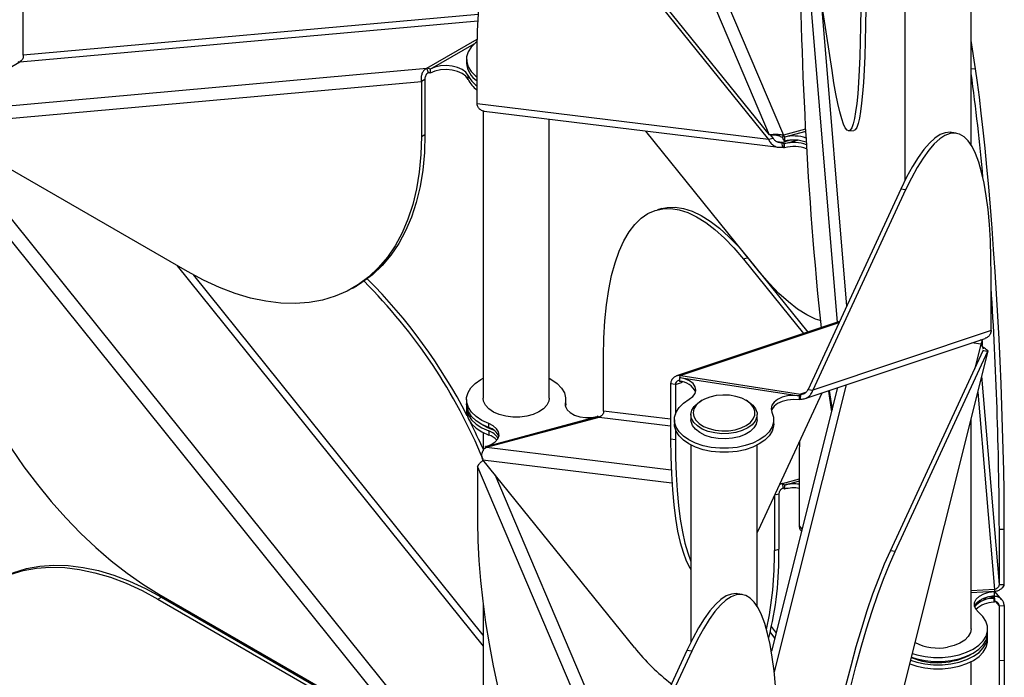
# Model space of a CAD drawing. Header units: millimetres. Extents: x 5 to 415, y 2 to 292.
# Tile 73 of 82: x 296 to 308, y 212 to 220. Entities that reach past the tile are written whole.
import ezdxf

# ---------------------------------------------------------------- set-up
doc = ezdxf.new("R2010")
doc.units = ezdxf.units.MM

msp = doc.modelspace()

# ---------------------------------------------------------------- linework, layer by layer
at = {"color": 7, "linetype": 'Continuous', "lineweight": 25}
for p, q in [((301.6836, 226.5837), (305.2081, 218.2904)), ((301.8918, 226.4922), (305.3802, 218.2837)), ((305.9679, 219.0657), (305.5892, 221.5606)), ((305.5761, 221.4807), (306.0314, 216.0223)), ((303.3744, 220.5601), (305.2081, 218.2904)), ((303.3676, 220.5015), (305.2013, 218.2318)), ((306.8491, 220.115), (306.8491, 217.7345)), ((307.6491, 218.166), (307.6491, 220.115)), ((305.8327, 219.9561), (306.1445, 216.2189)), ((296.191, 219.2523), (296.191, 219.917)), ((301.6919, 219.7442), (296.191, 219.2523)), ((296.1486, 219.1713), (301.6866, 219.6664)), ((301.0688, 219.0937), (301.6779, 219.4454)), ((301.1113, 219.0824), (301.6419, 219.3887)), ((307.7013, 219.0863), (307.6491, 219.4299)), ((301.6768, 218.6633), (301.6768, 219.328)), ((295.088, 218.5589), (296.1486, 219.1713)), ((301.5492, 219.2037), (301.5492, 219.1547)), ((295.088, 218.5589), (301.0688, 219.0937)), ((301.09, 219.039), (301.0688, 219.0937)), ((301.1113, 219.0824), (301.1113, 219.0334)), ((301.5685, 218.9592), (301.5685, 219.0082)), ((307.7013, 219.0863), (307.6491, 219.0837)), ((295.1092, 218.4063), (301.0052, 218.9335)), ((301.0476, 218.958), (301.0052, 218.9335)), ((301.0052, 218.9335), (301.0052, 218.2688)), ((301.0476, 218.958), (301.0476, 218.2933)), ((305.2013, 218.2318), (301.6768, 218.6633)), ((301.7492, 218.5788), (301.7492, 215.1067)), ((301.7612, 218.5747), (305.3248, 218.1384)), ((298.1768, 216.6354), (295.1092, 218.4063)), ((302.5492, 215.1067), (302.5492, 218.4782)), ((295.0031, 218.3014), (300.8991, 210.9668)), ((295.1554, 218.3796), (301.09, 210.997)), ((301.0052, 218.2688), (301.0476, 218.2933)), ((305.0965, 216.6261), (303.7155, 218.3354)), ((305.22, 218.2906), (305.2557, 218.2464)), ((305.3676, 218.2569), (305.3802, 218.2837)), ((305.648, 218.3558), (305.3802, 218.2837)), ((305.6494, 218.3305), (305.3929, 218.2614)), ((306.17, 218.337), (306.2298, 218.34)), ((307.4685, 218.3095), (307.4105, 218.3184)), ((305.2557, 218.2464), (305.2013, 218.2318)), ((305.3608, 218.1983), (305.3091, 218.2046)), ((305.3608, 218.1983), (305.4542, 218.2235)), ((305.3734, 218.1402), (305.3608, 218.1983)), ((305.3952, 218.1825), (305.3861, 218.18)), ((305.3861, 218.18), (305.3861, 218.131)), ((305.3929, 218.2614), (305.3929, 218.2124)), ((305.3952, 218.1825), (305.5497, 218.2241)), ((305.3952, 218.1335), (305.3952, 218.1825)), ((305.3952, 218.1335), (305.3861, 218.131)), ((306.7996, 217.6315), (305.6777, 215.2123)), ((306.8576, 217.6226), (305.7357, 215.2034)), ((306.8576, 217.6226), (306.7996, 217.6315)), ((303.9113, 217.3985), (303.857, 217.3839)), ((304.9513, 216.8022), (304.8969, 216.7876)), ((304.8969, 216.7876), (305.6247, 215.8867)), ((304.9513, 216.8022), (305.6769, 215.9041)), ((298.0529, 216.7069), (301.7492, 212.1088)), ((301.7492, 212.2426), (298.2519, 216.5932)), ((307.892, 215.9223), (307.892, 216.587)), ((300.1766, 216.4374), (300.219, 216.4619)), ((306.0574, 216.031), (304.0886, 215.3746)), ((306.05, 216.0152), (304.1398, 215.3783)), ((305.7264, 215.9206), (305.7218, 215.9204)), ((307.892, 215.9223), (305.7357, 215.2034)), ((305.6413, 215.102), (307.8195, 215.8282)), ((307.7741, 215.8054), (307.7585, 215.8078)), ((307.7741, 215.8054), (307.7594, 215.8081)), ((307.7741, 215.8054), (307.7838, 215.8039)), ((307.7838, 215.8039), (307.7838, 215.7549)), ((305.6962, 207.0759), (307.8571, 215.6749)), ((307.8532, 215.6725), (305.6969, 207.0918)), ((306.6733, 213.2623), (307.7952, 215.6815)), ((306.7313, 213.2533), (307.8532, 215.6725)), ((307.7683, 215.7573), (307.6581, 215.7744)), ((307.7683, 215.7573), (307.6948, 215.465)), ((307.7952, 215.6815), (307.7971, 215.6899)), ((307.7952, 215.6815), (307.8532, 215.6725)), ((307.8532, 215.6725), (307.855, 215.6754)), ((303.2062, 214.9494), (303.2062, 215.6142)), ((304.1242, 215.3579), (305.5732, 215.134)), ((304.1242, 215.3579), (304.1242, 215.309)), ((304.1398, 215.3783), (305.5887, 215.1543)), ((307.9907, 212.8521), (307.7806, 215.3706)), ((304.074, 215.2715), (304.0161, 215.2805)), ((304.0161, 215.2805), (304.0161, 214.6157)), ((304.074, 215.2715), (304.1622, 215.3009)), ((304.074, 215.2715), (304.074, 214.9115)), ((306.0361, 215.2336), (305.2351, 212.0459)), ((306.1401, 215.2683), (305.2686, 211.8)), ((305.6777, 215.2123), (305.7357, 215.2034)), ((305.9239, 215.1917), (305.934, 215.1922)), ((305.9239, 215.1917), (305.9622, 214.9394)), ((305.9329, 215.1992), (305.9685, 214.9646)), ((301.5492, 215.0883), (301.5492, 215.0393)), ((302.7492, 215.0393), (302.7492, 215.0883)), ((304.3979, 215.0804), (304.3802, 215.0702)), ((304.946, 215.0702), (304.9283, 215.0804)), ((305.1084, 213.5712), (305.8507, 215.1718)), ((305.5732, 215.085), (305.5732, 215.134)), ((305.5887, 215.1543), (305.581, 215.0952)), ((305.6479, 215.1741), (305.5887, 215.1543)), ((307.732, 215.1772), (307.9309, 212.7925)), ((301.5492, 214.9985), (301.5492, 214.9495)), ((302.7452, 215.0116), (302.7452, 215.0483)), ((302.7492, 215.0393), (302.7464, 215.0062)), ((302.7492, 214.9985), (302.7481, 215.0189)), ((302.7492, 214.9974), (302.7492, 214.9985)), ((304.0161, 214.8503), (303.2062, 214.9494)), ((301.7888, 214.5238), (303.13, 214.8849)), ((301.7924, 214.5122), (303.1518, 214.8782)), ((303.1391, 214.8874), (303.13, 214.8849)), ((303.1518, 214.8782), (304.0161, 214.7724)), ((304.0631, 214.8457), (304.0631, 214.7967)), ((304.2631, 214.9069), (304.2631, 214.8457)), ((305.0631, 214.8457), (305.0631, 214.9069)), ((305.2631, 214.7967), (305.2631, 214.8457)), ((307.6491, 212.318), (307.6491, 214.8473)), ((301.8193, 214.75), (301.8193, 214.799)), ((304.074, 214.7308), (304.074, 214.6068)), ((301.7492, 214.6913), (301.7492, 214.4679)), ((301.8193, 214.7092), (301.8193, 214.6602)), ((304.0161, 214.6157), (304.074, 214.6068)), ((301.7888, 214.5238), (301.7797, 214.5213)), ((301.7797, 214.503), (301.7797, 214.5213)), ((301.7924, 214.5122), (304.0236, 214.239)), ((304.2631, 214.5385), (304.2631, 212.158)), ((305.0631, 212.5895), (305.0631, 214.5385)), ((305.5769, 214.5813), (305.5769, 214.5813)), ((303.5807, 212.0923), (301.747, 214.362)), ((301.747, 214.362), (304.0318, 214.0823)), ((301.6836, 214.2744), (301.6836, 213.6097)), ((301.6836, 214.2744), (303.3274, 210.4065)), ((301.8918, 214.1828), (303.4739, 210.46)), ((305.3676, 214.0745), (305.5747, 214.1302)), ((305.5747, 213.5611), (305.5747, 214.2259)), ((305.3676, 214.0745), (305.3354, 214.0607)), ((305.3432, 214.0775), (305.3676, 214.0745)), ((305.3802, 214.0164), (305.3676, 214.0745)), ((305.3929, 214.0562), (305.5747, 214.1052)), ((305.3929, 214.0562), (305.3929, 214.0072)), ((305.2715, 213.9228), (305.2715, 213.2658)), ((305.3259, 213.9451), (305.2756, 213.9316)), ((305.3259, 213.9451), (305.3259, 213.2804)), ((305.0631, 213.4766), (305.1084, 213.5712)), ((305.6064, 213.5235), (305.5747, 213.5611)), ((308.0505, 213.5198), (307.9907, 213.5168)), ((308.0505, 212.8551), (308.0505, 213.5198)), ((307.9907, 212.8521), (307.9907, 213.5168)), ((305.2715, 213.2658), (305.3259, 213.2804)), ((306.7313, 213.2533), (306.6733, 213.2623)), ((307.9907, 212.8521), (308.0505, 212.8551)), ((297.8202, 212.6772), (297.8626, 212.7017)), ((297.8315, 212.7377), (300.8991, 210.9668)), ((297.8626, 212.7017), (300.9302, 210.9308)), ((304.8825, 212.733), (304.8245, 212.7419)), ((307.9309, 212.7925), (307.6491, 212.7782)), ((307.9336, 212.7686), (307.6491, 212.7542)), ((307.7794, 212.6804), (307.9221, 212.6876)), ((307.8448, 212.7053), (307.9269, 212.7095)), ((307.9269, 212.7095), (307.9193, 212.7186)), ((307.9322, 212.6881), (307.9221, 212.6876)), ((307.9221, 212.6876), (307.9221, 212.6386)), ((307.9322, 212.6881), (307.9322, 212.6391)), ((307.9336, 212.7196), (307.9336, 212.7686)), ((308.0224, 212.6692), (307.9375, 212.77)), ((297.8202, 212.6772), (300.8878, 210.9063)), ((301.7492, 212.6278), (301.7492, 211.0097)), ((307.9322, 212.6391), (307.9221, 212.6386)), ((307.9458, 212.6479), (307.9893, 212.5963)), ((307.9893, 212.5963), (308.0491, 212.5993)), ((307.9893, 212.5963), (307.9893, 211.9315)), ((308.0491, 212.5993), (308.0491, 211.9345)), ((305.2752, 212.2055), (305.2217, 212.2806)), ((307.8491, 212.269), (307.8491, 212.318)), ((307.8491, 212.1792), (307.8491, 212.2282)), ((304.2136, 212.055), (303.0917, 209.6358)), ((304.2715, 212.0461), (303.1497, 209.6268)), ((304.2715, 212.0461), (304.2136, 212.055)), ((307.6491, 208.2211), (307.6491, 211.9211)), ((308.0491, 211.9345), (307.9893, 211.9315))]:
    msp.add_line(p, q, dxfattribs=at)
at = {"color": 7, "linetype": 'Continuous', "lineweight": 25, "flags": 128}
for points in [[(301.6768, 219.328), (301.6808, 219.5461), (301.6926, 219.7533), (301.7122, 219.9488), (301.7395, 220.1316), (301.7744, 220.301), (301.8168, 220.456), (301.8664, 220.5961), (301.923, 220.7204), (301.9863, 220.8285), (302.056, 220.9199), (302.1319, 220.9941), (302.2135, 221.0507), (302.3006, 221.0896), (302.3925, 221.1105), (302.4891, 221.1133), (302.5897, 221.0981), (302.694, 221.0648), (302.8014, 221.0137), (302.9114, 220.945), (303.0236, 220.8589), (303.1373, 220.756), (303.2522, 220.6367), (303.3676, 220.5015)], [(306.3171, 220.0316), (306.3163, 219.814), (306.3139, 219.6082), (306.3098, 219.4151), (306.3042, 219.2357), (306.297, 219.0706), (306.2882, 218.9208), (306.278, 218.7868), (306.2663, 218.6694), (306.2532, 218.5691), (306.2388, 218.4863), (306.2231, 218.4214), (306.2063, 218.3748), (306.1883, 218.3466), (306.1693, 218.337), (306.1494, 218.346), (306.1286, 218.3736), (306.107, 218.4197), (306.0849, 218.484), (306.0621, 218.5662), (306.039, 218.666), (306.0155, 218.7829), (305.9917, 218.9164), (305.9679, 219.0657)], [(306.3769, 220.0346), (306.3761, 219.817), (306.3736, 219.6113), (306.3696, 219.4182), (306.364, 219.2387), (306.3567, 219.0736), (306.348, 218.9238), (306.3377, 218.7898), (306.3261, 218.6724), (306.313, 218.5721), (306.2986, 218.4893), (306.2829, 218.4244), (306.266, 218.3778), (306.2481, 218.3496), (306.2298, 218.34)], [(301.6775, 219.4178), (301.657, 219.4019), (301.6048, 219.3493), (301.5692, 219.2924), (301.5513, 219.2327), (301.5517, 219.1721), (301.5704, 219.1125), (301.6068, 219.0557), (301.6598, 219.0034), (301.6768, 218.9902)], [(301.5685, 219.0082), (301.5417, 219.0465), (301.4987, 219.0794), (301.4425, 219.1048), (301.3768, 219.1211), (301.306, 219.127), (301.2351, 219.1221), (301.1686, 219.1069), (301.1113, 219.0824)], [(301.5685, 218.9592), (301.5417, 218.9975), (301.4987, 219.0304), (301.4425, 219.0559), (301.3768, 219.0721), (301.306, 219.078), (301.2351, 219.0732), (301.1686, 219.0579), (301.1113, 219.0334)], [(308.0505, 213.5198), (308.0497, 213.7481), (308.0472, 213.986), (308.0432, 214.2324), (308.0375, 214.4863), (308.0303, 214.7464), (308.0216, 215.0115), (308.0113, 215.2804), (307.9996, 215.5517), (307.9866, 215.8244), (307.9722, 216.097), (307.9565, 216.3683), (307.9396, 216.6371), (307.9217, 216.902), (307.9027, 217.1619), (307.8827, 217.4156), (307.8619, 217.6618), (307.8404, 217.8994), (307.8182, 218.1274), (307.7955, 218.3446), (307.7723, 218.55), (307.7488, 218.7427), (307.7251, 218.9217), (307.7013, 219.0863)], [(301.0476, 218.2933), (301.041, 218.0742), (301.0213, 217.8637), (300.9885, 217.6629), (300.9427, 217.4726), (300.8843, 217.2938), (300.8135, 217.1272), (300.7305, 216.9737), (300.6359, 216.8339), (300.5299, 216.7086), (300.4132, 216.5982), (300.2863, 216.5034), (300.219, 216.4619)], [(307.4105, 218.3184), (307.3961, 218.3201), (307.3371, 218.315), (307.2755, 218.2916), (307.2117, 218.2498), (307.146, 218.1899), (307.0787, 218.1122), (307.01, 218.017), (306.9404, 217.9048), (306.8702, 217.7761), (306.7996, 217.6315)], [(307.892, 216.587), (307.8895, 216.8047), (307.8823, 217.011), (307.8703, 217.2049), (307.8536, 217.3855), (307.8322, 217.552), (307.8063, 217.7036), (307.776, 217.8396), (307.7414, 217.9593), (307.7026, 218.0623), (307.66, 218.1479), (307.6135, 218.2159), (307.5636, 218.2659), (307.5104, 218.2977), (307.4541, 218.3111), (307.395, 218.3061), (307.3334, 218.2826), (307.2697, 218.2408), (307.204, 218.181), (307.1366, 218.1033), (307.068, 218.0081), (306.9984, 217.8959), (306.9281, 217.7672), (306.8576, 217.6226)], [(301.0052, 218.2688), (300.9986, 218.0497), (300.9788, 217.8392), (300.946, 217.6384), (300.9003, 217.4481), (300.8419, 217.2693), (300.771, 217.1027), (300.6881, 216.9492), (300.5934, 216.8094), (300.4875, 216.6841), (300.3708, 216.5737), (300.2439, 216.4789), (300.1073, 216.4001), (299.9617, 216.3375), (299.8079, 216.2916), (299.6464, 216.2625), (299.478, 216.2504), (299.3036, 216.2553), (299.1239, 216.2772), (298.9399, 216.316), (298.7522, 216.3715), (298.5619, 216.4435), (298.3698, 216.5316), (298.1768, 216.6354)], [(295.0031, 217.6367), (295.0097, 217.41), (295.0294, 217.1767), (295.0623, 216.938), (295.108, 216.6949), (295.1664, 216.4486), (295.2373, 216.2003), (295.3202, 215.951), (295.4149, 215.7019), (295.5208, 215.4543), (295.6375, 215.2092), (295.7644, 214.9679), (295.901, 214.7313), (296.0465, 214.5007), (296.2004, 214.2771), (296.3619, 214.0616), (296.5303, 213.8551), (296.7047, 213.6586), (296.8843, 213.4731), (297.0684, 213.2993), (297.2561, 213.1382), (297.4464, 212.9905), (297.6385, 212.8567), (297.8315, 212.7377)], [(303.2062, 215.6142), (303.2101, 215.8322), (303.2219, 216.0394), (303.2415, 216.2349), (303.2689, 216.4178), (303.3038, 216.5871), (303.3461, 216.7422), (303.3957, 216.8822), (303.4523, 217.0066), (303.5156, 217.1147), (303.5854, 217.206), (303.6613, 217.2802), (303.7429, 217.3369), (303.8299, 217.3757), (303.9219, 217.3966), (304.0184, 217.3995), (304.1191, 217.3842), (304.2233, 217.351), (304.3307, 217.2998), (304.4408, 217.2311), (304.5529, 217.1451), (304.6667, 217.0421), (304.7815, 216.9228), (304.8969, 216.7876)], [(303.9113, 217.3985), (303.9763, 217.4113), (304.0728, 217.4141), (304.1734, 217.3989), (304.2777, 217.3656), (304.3851, 217.3145), (304.4951, 217.2457), (304.6073, 217.1597), (304.7211, 217.0568), (304.8359, 216.9374), (304.9513, 216.8022)], [(305.8255, 216.043), (305.7701, 216.0628), (305.6627, 216.1139), (305.5526, 216.1826), (305.4405, 216.2686), (305.3267, 216.3716), (305.2119, 216.4909), (305.0965, 216.6261)], [(305.7072, 215.9142), (305.7225, 215.9204), (305.7253, 215.9203)], [(301.8193, 214.799), (301.7362, 214.8371), (301.666, 214.8829), (301.611, 214.9352), (301.5727, 214.9923), (301.5524, 215.0524), (301.5508, 215.1136), (301.5678, 215.174), (301.603, 215.2317), (301.6552, 215.2849), (301.7229, 215.3321), (301.7492, 215.3465)], [(302.5492, 215.3465), (302.5804, 215.3292), (302.6471, 215.2816), (302.6983, 215.228), (302.7323, 215.17), (302.7481, 215.1095), (302.7452, 215.0483)], [(304.2418, 215.0923), (304.2857, 215.1248), (304.3136, 215.1628), (304.3236, 215.2036), (304.3151, 215.2446), (304.2886, 215.2829), (304.2459, 215.316), (304.1898, 215.3416), (304.1242, 215.3579)], [(302.1079, 214.877), (302.0234, 214.8875), (301.9447, 214.9082), (301.8756, 214.9383), (301.8192, 214.9762), (301.7783, 215.0202), (301.7548, 215.0682), (301.7492, 215.1067)], [(302.5492, 215.1067), (302.5442, 215.0705), (302.5215, 215.0223), (302.4814, 214.9781), (302.4257, 214.9399), (302.3571, 214.9094), (302.2788, 214.8882), (302.1944, 214.8773), (302.1079, 214.877)], [(305.2415, 214.9378), (305.2604, 214.8782), (305.2611, 214.8176), (305.2435, 214.7579), (305.2081, 214.7009), (305.1561, 214.6482), (305.089, 214.6017), (305.0088, 214.5626), (304.9181, 214.5321), (304.8195, 214.5113), (304.7162, 214.5007), (304.6113, 214.5006), (304.5079, 214.5111), (304.4093, 214.5318), (304.3185, 214.5621), (304.2382, 214.6011), (304.1709, 214.6476), (304.1186, 214.7002), (304.083, 214.7571), (304.0652, 214.8168), (304.0656, 214.8774), (304.0843, 214.937), (304.1208, 214.9938), (304.1738, 215.0461), (304.2418, 215.0923)], [(304.946, 215.0702), (304.9576, 215.0632), (305.0089, 215.023), (305.044, 214.9773), (305.0614, 214.9284), (305.06, 214.8785), (305.0402, 214.8299), (305.0027, 214.7849), (304.9493, 214.7456), (304.8825, 214.7139), (304.8055, 214.6911), (304.7218, 214.6785), (304.6354, 214.6766), (304.5503, 214.6854), (304.4704, 214.7046), (304.3996, 214.7332), (304.341, 214.77), (304.2976, 214.8131), (304.2712, 214.8607), (304.2631, 214.9104), (304.2738, 214.96), (304.3026, 215.007), (304.3484, 215.0494), (304.3802, 215.0702)], [(304.8071, 215.1272), (304.7293, 215.1404), (304.6485, 215.1436), (304.5682, 215.1368), (304.4925, 215.1201), (304.4247, 215.0944), (304.368, 215.0609), (304.3252, 215.0212), (304.2981, 214.9771), (304.2881, 214.9306), (304.2957, 214.884), (304.3204, 214.8394), (304.3612, 214.7989), (304.416, 214.7645), (304.4824, 214.7376), (304.5573, 214.7196), (304.6371, 214.7114), (304.7182, 214.7132), (304.7966, 214.725), (304.8688, 214.7463), (304.9314, 214.7761), (304.9815, 214.8129), (305.0166, 214.8551), (305.0352, 214.9007), (305.0365, 214.9475), (305.0202, 214.9933), (304.9873, 215.0361), (304.9392, 215.0738), (304.8782, 215.1047), (304.8071, 215.1272)], [(305.5732, 215.134), (305.5022, 215.1387), (305.4315, 215.1327), (305.3659, 215.1164), (305.3098, 215.0909), (305.2669, 215.0579), (305.2403, 215.0196), (305.2316, 214.9786), (305.2415, 214.9378)], [(305.5732, 215.085), (305.5022, 215.0897), (305.4315, 215.0837), (305.3659, 215.0674), (305.3098, 215.0419), (305.2669, 215.0089), (305.2403, 214.9706), (305.2349, 214.9555)], [(301.8193, 214.75), (301.7362, 214.7881), (301.666, 214.8339), (301.611, 214.8862), (301.5727, 214.9433), (301.5524, 215.0034), (301.5492, 215.0393)], [(301.5492, 214.9495), (301.5524, 214.9135), (301.5727, 214.8535), (301.611, 214.7964), (301.666, 214.7441), (301.7362, 214.6982), (301.8193, 214.6602)], [(301.5502, 215.0189), (301.5524, 214.9625), (301.5727, 214.9024), (301.611, 214.8454), (301.666, 214.7931), (301.7362, 214.7472), (301.8193, 214.7092)], [(302.7452, 215.0483), (302.7463, 215.0067), (302.7662, 214.9666), (302.8034, 214.931), (302.8554, 214.9021), (302.9186, 214.882), (302.9887, 214.8722), (303.0608, 214.8731), (303.13, 214.8849)], [(304.5094, 214.6325), (304.4336, 214.6565), (304.3686, 214.6894), (304.3173, 214.7296), (304.2821, 214.7753), (304.2648, 214.8242), (304.2631, 214.8457)], [(305.0631, 214.8457), (305.063, 214.8422), (305.0524, 214.7926), (305.0235, 214.7456), (304.9778, 214.7032), (304.9174, 214.6674), (304.8451, 214.64), (304.7643, 214.6223), (304.6787, 214.6149), (304.5924, 214.6184), (304.5094, 214.6325)], [(301.7429, 214.7844), (301.805, 214.7508), (301.8709, 214.7246)], [(301.7888, 214.5238), (301.8489, 214.5468), (301.8966, 214.5781), (301.9285, 214.6155), (301.9425, 214.6563), (301.9376, 214.6979), (301.9142, 214.7372), (301.8738, 214.7718), (301.8193, 214.799)], [(305.2631, 214.7967), (305.2611, 214.7686), (305.2435, 214.7089), (305.2081, 214.6519), (305.1561, 214.5993), (305.089, 214.5527), (305.0088, 214.5136), (304.9181, 214.4831), (304.8195, 214.4623), (304.7162, 214.4517), (304.6113, 214.4516), (304.5079, 214.4621), (304.4093, 214.4828), (304.3185, 214.5131), (304.2382, 214.5521), (304.1709, 214.5986), (304.1186, 214.6512), (304.083, 214.7082), (304.0652, 214.7679), (304.0631, 214.7967)], [(304.0161, 214.6157), (304.0185, 214.398), (304.0257, 214.1918), (304.0377, 213.9979), (304.0544, 213.8173), (304.0758, 213.6508), (304.1017, 213.4992), (304.1321, 213.3632), (304.1667, 213.2434), (304.2054, 213.1405), (304.2481, 213.0548), (304.2631, 213.0302)], [(304.074, 214.6068), (304.0764, 214.3891), (304.0837, 214.1828), (304.0957, 213.9889), (304.1124, 213.8083), (304.1338, 213.6418), (304.1597, 213.4902), (304.19, 213.3542), (304.2246, 213.2345), (304.2631, 213.1321)], [(305.5747, 214.2259), (305.5755, 214.4434), (305.5769, 214.5813)], [(301.6836, 213.6097), (301.6876, 213.3819), (301.6994, 213.1454), (301.719, 212.9014), (301.7463, 212.6509), (301.7812, 212.3951), (301.8236, 212.1352), (301.8732, 211.8724), (301.9298, 211.6079), (301.9931, 211.3431), (302.0628, 211.079), (302.1387, 210.817), (302.2203, 210.5583), (302.3074, 210.304), (302.3852, 210.0923)], [(305.6389, 207.7655), (305.6413, 207.9936), (305.6486, 208.231), (305.6606, 208.4767), (305.6773, 208.7294), (305.6987, 208.9881), (305.7246, 209.2514), (305.7549, 209.5182), (305.7895, 209.7873), (305.8283, 210.0573), (305.8709, 210.327), (305.9174, 210.5952), (305.9673, 210.8606), (306.0205, 211.122), (306.0768, 211.3781), (306.1359, 211.6278), (306.1974, 211.8698), (306.2612, 212.1032), (306.3269, 212.3267), (306.3943, 212.5393), (306.4629, 212.7401), (306.5325, 212.9281), (306.6027, 213.1024), (306.6733, 213.2623)], [(305.6969, 207.7565), (305.6993, 207.9846), (305.7065, 208.222), (305.7185, 208.4677), (305.7353, 208.7204), (305.7566, 208.9791), (305.7825, 209.2424), (305.8129, 209.5093), (305.8475, 209.7783), (305.8862, 210.0483), (305.9289, 210.3181), (305.9753, 210.5863), (306.0253, 210.8517), (306.0785, 211.113), (306.1348, 211.3691), (306.1938, 211.6188), (306.2554, 211.8609), (306.3192, 212.0942), (306.3849, 212.3177), (306.4522, 212.5304), (306.5208, 212.7312), (306.5904, 212.9191), (306.6607, 213.0935), (306.7313, 213.2533)], [(294.9917, 211.0439), (294.9983, 211.263), (295.0181, 211.4734), (295.0509, 211.6742), (295.0966, 211.8645), (295.155, 212.0434), (295.2259, 212.2099), (295.3088, 212.3635), (295.4035, 212.5032), (295.5094, 212.6286), (295.6261, 212.7389), (295.753, 212.8337), (295.8896, 212.9126), (296.0352, 212.9751), (296.1891, 213.021), (296.3506, 213.0501), (296.5189, 213.0622), (296.6933, 213.0573), (296.873, 213.0354), (297.0571, 212.9966), (297.2447, 212.9411), (297.435, 212.8691), (297.6271, 212.781), (297.8202, 212.6772)], [(295.8628, 212.8997), (295.932, 212.9371), (296.0776, 212.9996), (296.2315, 213.0455), (296.393, 213.0746), (296.5613, 213.0867), (296.7357, 213.0818), (296.9154, 213.0599), (297.0995, 213.0211), (297.2871, 212.9656), (297.4775, 212.8936), (297.6696, 212.8055), (297.8626, 212.7017)], [(304.8245, 212.7419), (304.8101, 212.7436), (304.751, 212.7385), (304.6895, 212.7151), (304.6257, 212.6733), (304.56, 212.6134), (304.4927, 212.5357), (304.424, 212.4405), (304.3544, 212.3283), (304.2842, 212.1996), (304.2136, 212.055)], [(305.3059, 211.0105), (305.3035, 211.2282), (305.2963, 211.4345), (305.2843, 211.6284), (305.2676, 211.809), (305.2462, 211.9755), (305.2203, 212.1271), (305.19, 212.2631), (305.1554, 212.3828), (305.1166, 212.4858), (305.0739, 212.5714), (305.0275, 212.6394), (304.9776, 212.6894), (304.9243, 212.7212), (304.8681, 212.7346), (304.809, 212.7296), (304.7474, 212.7061), (304.6837, 212.6643), (304.6179, 212.6045), (304.5506, 212.5268), (304.482, 212.4316), (304.4124, 212.3194), (304.3421, 212.1907), (304.2715, 212.0461)], [(307.7381, 212.5187), (307.7046, 212.5552), (307.6885, 212.5954), (307.6909, 212.6366), (307.7116, 212.6761), (307.7492, 212.7112), (307.8012, 212.7394), (307.8641, 212.7591), (307.9336, 212.7686)], [(307.6905, 212.5863), (307.6909, 212.5876), (307.7116, 212.6271), (307.7492, 212.6622), (307.8012, 212.6905), (307.8641, 212.7101), (307.9336, 212.7196)], [(306.939, 212.0215), (306.9946, 212.0043), (307.0932, 211.9835), (307.1965, 211.973), (307.3015, 211.973), (307.4048, 211.9835), (307.5034, 212.0043), (307.5942, 212.0347), (307.6744, 212.0737), (307.7417, 212.1202), (307.7938, 212.1728), (307.8293, 212.2298), (307.8471, 212.2895), (307.8465, 212.3501), (307.8277, 212.4097), (307.7912, 212.4665), (307.7381, 212.5187)], [(305.2921, 212.273), (305.273, 212.2994), (305.2374, 212.3474)], [(306.9183, 211.9392), (306.9917, 211.9153), (307.0911, 211.8941), (307.1955, 211.8832), (307.3015, 211.8832), (307.4059, 211.8939), (307.5053, 211.915), (307.5968, 211.946), (307.6774, 211.9857), (307.7447, 212.033), (307.7965, 212.0864), (307.8312, 212.1442), (307.8477, 212.2047), (307.8481, 212.2486)], [(306.9277, 211.9765), (306.9946, 211.9553), (307.0932, 211.9345), (307.1965, 211.924), (307.3015, 211.924), (307.4048, 211.9345), (307.5034, 211.9553), (307.5942, 211.9857), (307.6744, 212.0247), (307.7417, 212.0712), (307.7938, 212.1238), (307.8293, 212.1808), (307.8471, 212.2405), (307.8491, 212.269)], [(307.6491, 212.318), (307.6415, 212.2731), (307.6156, 212.2255), (307.5725, 212.1822), (307.5144, 212.1452), (307.4438, 212.1163), (307.3642, 212.0969)], [(306.9071, 211.8946), (306.9917, 211.8664), (307.0911, 211.8451), (307.1955, 211.8343), (307.3015, 211.8342), (307.4059, 211.8449), (307.5053, 211.866), (307.5968, 211.897), (307.6774, 211.9367), (307.7447, 211.984), (307.7965, 212.0374), (307.8312, 212.0952), (307.8477, 212.1557), (307.8491, 212.1792)], [(307.9893, 211.9315), (307.9885, 211.714), (307.9861, 211.5082), (307.982, 211.3151), (307.9764, 211.1356), (307.9691, 210.9706), (307.9604, 210.8207), (307.9502, 210.6868), (307.9385, 210.5694), (307.9254, 210.469), (307.911, 210.3862), (307.8953, 210.3214), (307.8785, 210.2747), (307.8605, 210.2465), (307.8415, 210.2369), (307.8215, 210.246), (307.8008, 210.2736), (307.7792, 210.3196), (307.757, 210.3839), (307.7343, 210.4662), (307.7111, 210.566), (307.6876, 210.6829), (307.6639, 210.8163), (307.6491, 210.9074)], [(308.0491, 211.9345), (308.0483, 211.717), (308.0458, 211.5112), (308.0418, 211.3181), (308.0361, 211.1386), (308.0289, 210.9736), (308.0202, 210.8237), (308.0099, 210.6898), (307.9982, 210.5724), (307.9852, 210.472), (307.9708, 210.3892), (307.9551, 210.3244), (307.9382, 210.2777), (307.9203, 210.2496), (307.902, 210.24)]]:
    msp.add_lwpolyline(points, dxfattribs=at)
at = {"color": 7, "linetype": 'Continuous', "lineweight": 25}
for centre, radius, start, end in [((354.6706, 220.9939), 49.0949, 180.20767, 185.88892), ((296.1471, 219.208), 0.0368, 237.65072, 272.35776), ((301.8312, 219.1784), 0.283, 184.78588, 236.94251), ((301.0719, 219.0202), 0.0736, 57.65072, 92.35776), ((301.0916, 219.0023), 0.0368, 57.65072, 92.35776), ((301.8737, 219.1603), 0.341, 206.48489, 234.72737), ((284.9611, 215.8201), 22.9143, 4.88559, 8.05858), ((301.8737, 219.1113), 0.341, 206.48489, 234.72737), ((305.4689, 218.3194), 0.0956, 201.96804, 217.37045), ((305.3493, 218.1557), 0.0441, 33.49462, 74.98756), ((305.5448, 218.3284), 0.1912, 201.96804, 217.37045), ((305.5044, 217.8248), 0.4506, 70.63472, 104.31889), ((305.5043, 217.7766), 0.4499, 70.2171, 104.33566), ((305.5063, 217.7467), 0.4497, 70.25116, 104.29475), ((305.3677, 218.1189), 0.0221, 33.49462, 74.98756), ((305.5062, 217.6985), 0.4489, 69.818, 104.31289), ((295.6048, 211.8172), 6.6528, 22.50609, 44.98067), ((295.7086, 211.8925), 6.5735, 27.16506, 45.08813), ((258.2866, 213.3045), 49.7045, 0.24474, 3.62075), ((308.0345, 215.6945), 0.2736, 156.43012, 166.7283), ((307.8832, 215.7102), 0.109, 155.79102, 162.98452), ((304.1606, 215.3463), 0.0382, 123.08197, 162.21983), ((304.117, 215.0837), 0.2254, 25.53204, 88.14768), ((305.6096, 215.1224), 0.0382, 123.08197, 162.21983), ((305.5914, 215.0792), 0.0191, 123.08197, 162.21983), ((303.1575, 214.8995), 0.0221, 213.49462, 254.98756), ((295.5349, 211.7683), 6.7848, 23.66482, 26.64591), ((301.777, 214.5818), 0.1735, 20.28775, 75.91601), ((301.7615, 214.519), 0.1988, 31.05329, 73.10901), ((301.7518, 214.4529), 0.218, 41.38637, 71.97034), ((301.7981, 214.5335), 0.0221, 213.49462, 254.98756), ((305.3561, 214.0319), 0.0441, 33.49462, 74.98756), ((305.3745, 213.9951), 0.0221, 33.49462, 74.98756), ((305.5052, 213.6059), 0.4641, 81.39852, 104.00754), ((305.5052, 213.5569), 0.4641, 81.39852, 104.00754), ((301.0112, 213.2006), 4.2608, 347.92411, 0.87712), ((301.3324, 213.1967), 3.9944, 345.69284, 1.20044), ((307.9129, 212.4029), 0.2848, 88.14596, 140.97227), ((307.8655, 212.6831), 0.0669, 4.29548, 23.24143), ((308.305, 212.8215), 0.3751, 184.44582, 188.10585), ((307.9222, 212.3235), 0.3151, 90.01814, 133.2997), ((305.406, 213.512), 2.3124, 217.87605, 233.42491), ((307.2482, 212.6992), 0.6133, 243.20683, 280.89841), ((307.2462, 212.7491), 0.8412, 247.64995, 299.04442)]:
    msp.add_arc(centre, radius, start, end, dxfattribs=at)
for points, knots in [([(296.191, 219.2523), (296.1914, 219.2453), (296.1922, 219.2313), (296.1857, 219.2089), (296.1736, 219.1892), (296.16, 219.177), (296.151, 219.1725), (296.1486, 219.1713)], [0, 0, 0, 0, 0.2289275, 0.457855, 0.686699, 0.9155428, 1, 1, 1, 1]), ([(301.0688, 219.0937), (301.0581, 219.0867), (301.0366, 219.0728), (301.0137, 219.038), (301.001, 218.9979), (300.9993, 218.9614), (301.0036, 218.941), (301.0052, 218.9335)], [0, 0, 0, 0, 0.2182973, 0.4366061, 0.6549149, 0.8732236, 1, 1, 1, 1]), ([(301.09, 219.039), (301.0836, 219.0353), (301.0707, 219.0277), (301.0567, 219.0089), (301.0483, 218.9874), (301.0464, 218.9698), (301.0474, 218.9605), (301.0476, 218.958)], [0, 0, 0, 0, 0.2289275, 0.457855, 0.686699, 0.9155428, 1, 1, 1, 1]), ([(301.7613, 218.575), (301.7503, 218.5775), (301.7276, 218.5825), (301.6996, 218.6066), (301.6827, 218.6353), (301.6784, 218.6558), (301.6768, 218.6633)], [0, 0, 0, 0, 0.2692251, 0.5523922, 0.8355591, 1, 1, 1, 1]), ([(305.3802, 218.2837), (305.3628, 218.2864), (305.3278, 218.292), (305.2773, 218.2925), (305.2335, 218.2905), (305.2167, 218.2904), (305.2081, 218.2904)], [0, 0, 0, 0, 0.2453754, 0.4909149, 0.7364551, 1, 1, 1, 1]), ([(305.2395, 218.2909), (305.251, 218.291), (305.2666, 218.2911), (305.2908, 218.288), (305.3025, 218.2844), (305.311, 218.2817)], [0, 0, 0, 0, 0.44975769, 0.60499777, 1, 1, 1, 1]), ([(305.3676, 218.2569), (305.3538, 218.2635), (305.3331, 218.2734), (305.3152, 218.2802), (305.3091, 218.2825)], [0, 0, 0, 0, 0.6625884, 1, 1, 1, 1]), ([(305.2013, 218.2318), (305.2092, 218.2169), (305.2251, 218.1871), (305.267, 218.1545), (305.3183, 218.1352), (305.3546, 218.1385), (305.3734, 218.1402)], [0, 0, 0, 0, 0.2453754, 0.4909149, 0.7364551, 1, 1, 1, 1]), ([(305.2557, 218.2464), (305.2632, 218.2366), (305.2783, 218.2168), (305.3154, 218.1988), (305.3444, 218.1961), (305.3592, 218.1981), (305.3608, 218.1983)], [0, 0, 0, 0, 0.3201967, 0.6410914, 0.961986, 1, 1, 1, 1]), ([(307.892, 215.9223), (307.8894, 215.9091), (307.8844, 215.8827), (307.8605, 215.8515), (307.8373, 215.8329), (307.822, 215.8299), (307.8192, 215.8294)], [0, 0, 0, 0, 0.3099124, 0.6198409, 0.9297696, 1, 1, 1, 1]), ([(307.7992, 215.6999), (307.7968, 215.7072), (307.792, 215.7219), (307.7772, 215.7434), (307.7691, 215.756), (307.7683, 215.7573)], [0, 0, 0, 0, 0.47204053, 0.9440809, 1, 1, 1, 1]), ([(307.8349, 215.692), (307.8264, 215.6976), (307.8147, 215.7053), (307.7997, 215.718), (307.7874, 215.7299), (307.7801, 215.7398), (307.7756, 215.7459)], [0, 0, 0, 0, 0.3770713, 0.5168751, 0.7056988, 1, 1, 1, 1]), ([(307.8562, 215.6772), (307.8533, 215.6797), (307.8493, 215.6831), (307.8357, 215.6916), (307.8319, 215.6939)], [0, 0, 0, 0, 0.7190634, 1, 1, 1, 1]), ([(304.1398, 215.3783), (304.1269, 215.3792), (304.1012, 215.3809), (304.0649, 215.3659), (304.0363, 215.3396), (304.0204, 215.3089), (304.0172, 215.2881), (304.0161, 215.2805)], [0, 0, 0, 0, 0.2182973, 0.4366061, 0.6549149, 0.8732236, 1, 1, 1, 1]), ([(304.1242, 215.3191), (304.1204, 215.3193), (304.1102, 215.32), (304.0947, 215.3124), (304.0812, 215.2984), (304.0751, 215.2834), (304.0743, 215.274), (304.074, 215.2715)], [0, 0, 0, 0, 0.1499806, 0.402347, 0.6546214, 0.9068956, 1, 1, 1, 1]), ([(305.581, 215.0952), (305.598, 215.0952), (305.6321, 215.0953), (305.6791, 215.1178), (305.7177, 215.1543), (305.7296, 215.1866), (305.7357, 215.2034)], [0, 0, 0, 0, 0.2453754, 0.4909149, 0.7364551, 1, 1, 1, 1]), ([(305.5887, 215.1543), (305.6011, 215.1551), (305.6259, 215.1567), (305.6582, 215.1778), (305.6728, 215.1991), (305.6773, 215.211), (305.6777, 215.2123)], [0, 0, 0, 0, 0.3201967, 0.6410914, 0.961986, 1, 1, 1, 1]), ([(303.2062, 214.9494), (303.206, 214.9424), (303.2058, 214.9283), (303.1962, 214.9076), (303.1808, 214.8906), (303.1646, 214.8815), (303.1545, 214.8789), (303.1518, 214.8782)], [0, 0, 0, 0, 0.2289275, 0.457855, 0.686699, 0.9155428, 1, 1, 1, 1]), ([(301.747, 214.362), (301.7422, 214.3778), (301.7326, 214.4093), (301.7393, 214.4549), (301.7593, 214.4935), (301.7811, 214.5058), (301.7924, 214.5122)], [0, 0, 0, 0, 0.2453754, 0.4909149, 0.7364551, 1, 1, 1, 1]), ([(301.6836, 214.2744), (301.6868, 214.283), (301.6932, 214.3003), (301.7177, 214.3279), (301.7389, 214.347), (301.7514, 214.355), (301.7523, 214.3556)], [0, 0, 0, 0, 0.3254889, 0.6509949, 0.9765009, 1, 1, 1, 1]), ([(305.3802, 214.0164), (305.3729, 214.014), (305.3583, 214.0093), (305.3408, 213.9937), (305.3291, 213.9742), (305.3254, 213.9571), (305.3257, 213.9477), (305.3259, 213.9451)], [0, 0, 0, 0, 0.2289275, 0.457855, 0.686699, 0.9155428, 1, 1, 1, 1]), ([(305.6024, 213.4922), (305.5994, 213.4952), (305.5867, 213.5075), (305.5775, 213.5325), (305.5754, 213.5534), (305.5747, 213.5611)], [0, 0, 0, 0, 0.1697655, 0.6949908, 1, 1, 1, 1]), ([(307.9283, 212.7673), (307.9419, 212.7708), (307.9689, 212.7779), (308.0056, 212.7956), (308.0334, 212.817), (308.0479, 212.8377), (308.0498, 212.8504), (308.0505, 212.8551)], [0, 0, 0, 0, 0.2182973, 0.4366061, 0.6549149, 0.8732236, 1, 1, 1, 1]), ([(307.9309, 212.7925), (307.9379, 212.7955), (307.9519, 212.8017), (307.9706, 212.8147), (307.9843, 212.8298), (307.99, 212.8427), (307.9906, 212.8501), (307.9907, 212.8521)], [0, 0, 0, 0, 0.2289275, 0.457855, 0.686699, 0.9155428, 1, 1, 1, 1]), ([(308.0491, 212.5993), (308.0473, 212.6126), (308.0438, 212.6393), (308.0215, 212.6738), (307.9896, 212.6985), (307.956, 212.7097), (307.9347, 212.7095), (307.9269, 212.7095)], [0, 0, 0, 0, 0.2182973, 0.4366061, 0.6549149, 0.8732236, 1, 1, 1, 1]), ([(307.9893, 212.5963), (307.9884, 212.6031), (307.9867, 212.6169), (307.9748, 212.6343), (307.9579, 212.6463), (307.9416, 212.6503), (307.9321, 212.6499), (307.9295, 212.6498)], [0, 0, 0, 0, 0.2289275, 0.457855, 0.686699, 0.9155428, 1, 1, 1, 1])]:
    msp.add_open_spline(points, degree=3, knots=knots, dxfattribs=at)

doc.saveas('drawing.dxf')
